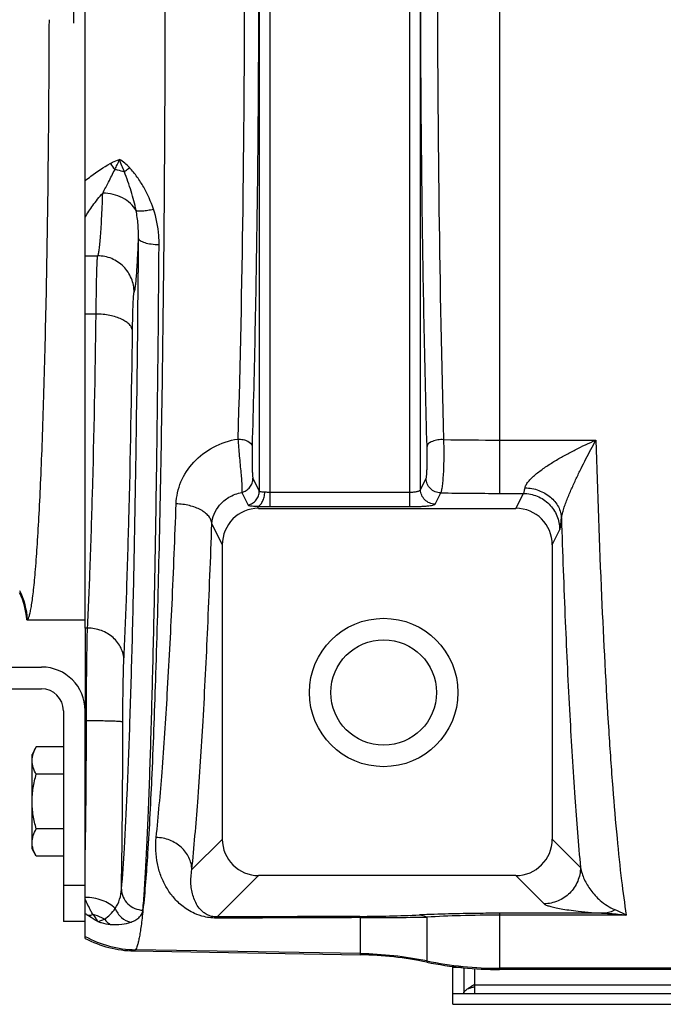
# Model space of a CAD drawing. Extents: x -1709 to 1181, y 8 to 1580.
# Tile 40 of 71: x -1018 to -929, y 1287 to 1423. Entities that reach past the tile are written whole.
import ezdxf

# ---------------------------------------------------------------- set-up
doc = ezdxf.new("R2010")
doc.units = 0
doc.header["$LTSCALE"] = 65.395
doc.layers.get('0').update_dxf_attribs({"linetype": 'CONTINUOUS'})

msp = doc.modelspace()

# ---------------------------------------------------------------- linework, layer by layer
at = {"color": 6, "linetype": 'CONTINUOUS'}
for p, q in [((-1008.78, 1339.06), (-1008.78, 1521.35)), ((-984.96, 1355.52), (-949.6, 1355.52)), ((-989.94, 1310.04), (-989.94, 1350.52)), ((-944.62, 1350.52), (-944.62, 1310.04)), ((-1016.8, 1340.2), (-1008.78, 1340.2)), ((-1015.5, 1322.71), (-1016.08, 1321.7)), ((-1011.78, 1322.71), (-1015.5, 1322.71)), ((-1016.08, 1308.7), (-1016.08, 1321.7)), ((-1011.78, 1318.96), (-1015.5, 1318.96)), ((-1011.78, 1311.45), (-1015.5, 1311.45)), ((-1015.5, 1307.7), (-1016.08, 1308.7)), ((-1011.78, 1307.7), (-1015.5, 1307.7)), ((-949.62, 1305.05), (-984.95, 1305.05)), ((-1008.78, 1296.4), (-1008.78, 1298.7)), ((-1002.05, 1294.67), (-970.97, 1294.13)), ((-732.78, 1292.12), (-951.85, 1292.12))]:
    msp.add_line(p, q, dxfattribs=at)
at = {"color": 9, "linetype": 'CONTINUOUS'}
for p, q in [((-983.36, 1355.75), (-983.36, 1504.66)), ((-964.2, 1355.75), (-964.2, 1504.66)), ((-984.86, 1502.5), (-984.86, 1357.9)), ((-951.85, 1502.83), (-951.85, 1357.57)), ((-962.71, 1358.09), (-962.71, 1502.32)), ((-1008.78, 1390.23), (-1007.06, 1390.23)), ((-1007.28, 1382.22), (-1008.78, 1382.22)), ((-951.85, 1364.91), (-938.62, 1364.91)), ((-985.73, 1359.65), (-984.86, 1357.9)), ((-962.71, 1358.09), (-961.94, 1359.63)), ((-987.27, 1357.72), (-986.4, 1355.97)), ((-983.36, 1357.74), (-964.2, 1357.74)), ((-960.71, 1356.1), (-959.94, 1357.64)), ((-951.85, 1357.57), (-948.58, 1357.57)), ((-949.6, 1355.52), (-948.58, 1357.57)), ((-984.96, 1355.52), (-985.1, 1355.8)), ((-983.36, 1355.75), (-964.2, 1355.75)), ((-989.94, 1350.52), (-991.38, 1353.41)), ((-944.62, 1350.52), (-943.59, 1352.6)), ((-989.94, 1310.04), (-994.12, 1305.85)), ((-944.62, 1310.04), (-940.74, 1306.15)), ((-984.95, 1305.05), (-990.65, 1299.34)), ((-949.62, 1305.05), (-945.73, 1301.16)), ((-1011.78, 1303.7), (-1008.78, 1303.7)), ((-937.41, 1299.85), (-951.85, 1299.85)), ((-951.85, 1299.85), (-951.85, 1299.59)), ((-934.44, 1299.59), (-951.85, 1299.59)), ((-951.85, 1299.59), (-951.85, 1292.29)), ((-970.97, 1294.3), (-970.97, 1299.25)), ((-961.85, 1299.32), (-961.85, 1293.13)), ((-1001.89, 1294.84), (-1002.05, 1294.67)), ((-970.97, 1294.3), (-1001.89, 1294.84)), ((-970.97, 1294.13), (-970.97, 1294.3)), ((-957.01, 1292.39), (-958.28, 1292.39)), ((-955.28, 1292.24), (-955.28, 1290.09)), ((-732.78, 1292.29), (-951.85, 1292.29)), ((-951.85, 1292.29), (-951.85, 1292.12)), ((-955.28, 1290.02), (-831.28, 1290.02))]:
    msp.add_line(p, q, dxfattribs=at)
at = {"color": 2, "linetype": 'CONTINUOUS'}
for p, q in [((-1010.38, 1438.2), (-1010.38, 1422.2)), ((-1008.78, 1339.06), (-1008.78, 1327.88)), ((-1008.47, 1339.06), (-1008.78, 1339.06))]:
    msp.add_line(p, q, dxfattribs=at)
at = {"color": 7, "linetype": 'CONTINUOUS'}
for p, q in [((-1020.78, 1333.7), (-1014.78, 1333.7)), ((-1020.78, 1330.7), (-1014.78, 1330.7)), ((-1011.78, 1327.7), (-1011.78, 1298.7)), ((-1008.78, 1298.7), (-1008.78, 1327.7)), ((-1008.78, 1298.7), (-1011.78, 1298.7)), ((-956.78, 1292.36), (-956.78, 1288.84)), ((-955.28, 1290.09), (-955.28, 1288.84)), ((-958.28, 1288.84), (-828.28, 1288.84)), ((-958.28, 1287.34), (-958.28, 1288.84))]:
    msp.add_line(p, q, dxfattribs=at)
at = {"color": 3, "linetype": 'CONTINUOUS'}
for p, q in [((-958.28, 1288.84), (-958.28, 1292.54)), ((-958.28, 1287.34), (-828.28, 1287.34))]:
    msp.add_line(p, q, dxfattribs=at)
at = {"color": 6, "linetype": 'CONTINUOUS'}
for radius in [10.2, 7.25]:
    msp.add_circle((-967.78, 1330.2), radius, dxfattribs=at)
at = {"color": 9, "linetype": 'CONTINUOUS'}
for centre, radius, start, end in [((-1000.45, 1405.87), 5.69, 211.0197, 221.4552), ((-951.88, 1909.07), 544.16, 269.1965, 270.0028), ((-951.88, 1838.17), 480.59, 269.0395, 270.0036), ((-1026.69, 1339.6), 10.01, 3.7048, 27.0978), ((-2463.92, 1326.72), 1460.31, 359.07531, 359.97699), ((-999.93, 1311.32), 14.5, 232.3808, 233.925), ((-972.23, 1512.34), 212.92, 270.315, 272.5251), ((-973.27, 2192.28), 893.03, 270.14751, 270.73281), ((-1001.61, 1309.84), 15, 241.4309, 268.927), ((-971.84, 1244.27), 50.03, 78.4763, 89.0005), ((-951.85, 1342.32), 50.03, 258.4763, 269.9999)]:
    msp.add_arc(centre, radius, start, end, dxfattribs=at)
at = {"color": 6, "linetype": 'CONTINUOUS'}
for centre, radius, start, end in [((-1026.78, 1339.54), 9.99, 4.0108, 25.8488), ((-1026.77, 1339.54), 9.99, 3.8154, 4.0125), ((-1001.79, 1309.67), 15, 242.2182, 269.0027), ((-971.84, 1244.17), 49.97, 78.4624, 88.9993), ((-951.85, 1342.09), 49.97, 258.4625, 269.9998)]:
    msp.add_arc(centre, radius, start, end, dxfattribs=at)
at = {"color": 7, "linetype": 'CONTINUOUS'}
for centre, radius, start, end in [((-1014.78, 1327.7), 6, 0, 90), ((-1014.78, 1327.7), 3, 0, 90), ((-962.43, 1300.82), 12.89, 303.4912, 303.6607)]:
    msp.add_arc(centre, radius, start, end, dxfattribs=at)
at = {"color": 2, "linetype": 'CONTINUOUS'}
msp.add_arc((-2097.84, 1326.27), 1089.23, 358.97017, 0.00198, dxfattribs=at)
at = {"color": 3, "linetype": 'CONTINUOUS'}
for centre, radius, start, end in [((-962.92, 1313.29), 24.72, 285.7907, 286.7471), ((-961.92, 1309.91), 21.19, 286.7745, 287.0489), ((-961.17, 1307.49), 18.66, 287.0266, 288.393)]:
    msp.add_arc(centre, radius, start, end, dxfattribs=at)
at = {"color": 6, "linetype": 'CONTINUOUS'}
for centre, major_axis, ratio, start_param, end_param in [((-984.93, 1350.49), (-2.25, 4.51), 0.993174, -0.459819, 1.105507), ((-949.63, 1350.49), (2.25, 4.51), 0.993174, -1.105507, 0.459819), ((-984.93, 1310.05), (3.55, 3.55), 0.997265, -3.925621, -2.357564), ((-949.63, 1310.05), (3.55, -3.55), 0.997265, -0.784029, 0.784029)]:
    msp.add_ellipse(centre, major_axis=major_axis, ratio=ratio, start_param=start_param, end_param=end_param, dxfattribs=at)
at = {"color": 9, "linetype": 'CONTINUOUS'}
for points, knots in [([(-1000.85, 1560.13), (-1000.57, 1557.54), (-1000.11, 1551.3), (-999.56, 1540.47), (-999.06, 1526.79), (-998.63, 1510.64), (-998.28, 1492.41), (-997.92, 1465.37), (-997.76, 1430.2), (-997.92, 1395.03), (-998.28, 1367.99), (-998.63, 1349.77), (-999.06, 1333.61), (-999.56, 1319.94), (-1000.11, 1309.1), (-1000.57, 1302.87), (-1000.85, 1300.28)], [0, 0, 0, 0, 0.030051, 0.072143, 0.125214, 0.187911, 0.258628, 0.335552, 0.5, 0.664448, 0.741372, 0.812089, 0.874786, 0.927857, 0.969949, 1, 1, 1, 1]), ([(-985.85, 1496.31), (-985.54, 1485.65), (-985.1, 1463.62), (-984.89, 1430.2), (-985.1, 1396.79), (-985.54, 1374.75), (-985.85, 1364.09)], [0, 0, 0, 0, 0.241942, 0.5, 0.758058, 1, 1, 1, 1]), ([(-961.82, 1364.03), (-962.11, 1374.71), (-962.55, 1396.77), (-962.76, 1430.2), (-962.55, 1463.64), (-962.11, 1485.69), (-961.82, 1496.38)], [0, 0, 0, 0, 0.242283, 0.5, 0.757717, 1, 1, 1, 1]), ([(-987.81, 1495.35), (-987.5, 1484.85), (-987.06, 1463.13), (-986.85, 1430.2), (-987.06, 1397.27), (-987.5, 1375.56), (-987.81, 1365.05)], [0, 0, 0, 0, 0.241942, 0.5, 0.758058, 1, 1, 1, 1]), ([(-959.51, 1364.96), (-959.8, 1375.5), (-960.21, 1397.24), (-960.42, 1430.2), (-960.21, 1463.16), (-959.8, 1484.91), (-959.51, 1495.44)], [0, 0, 0, 0, 0.242279, 0.5, 0.757721, 1, 1, 1, 1]), ([(-1008.78, 1400.56), (-1008.53, 1400.77), (-1007.43, 1401.63), (-1006.26, 1402.41), (-1005.33, 1402.94)], [0, 0, 0, 0, 0.232454, 1, 1, 1, 1]), ([(-1005.33, 1402.94), (-1005.23, 1403), (-1004.83, 1403.21), (-1004.41, 1403.38), (-1004.08, 1403.49)], [0, 0, 0, 0, 0.245822, 1, 1, 1, 1]), ([(-1004.72, 1402.11), (-1004.6, 1402.32), (-1004.36, 1402.77), (-1004.17, 1403.24), (-1004.08, 1403.49)], [0, 0, 0, 0, 0.484669, 1, 1, 1, 1]), ([(-999.4, 1396.66), (-999.75, 1397.7), (-1000.43, 1399.22), (-1001.62, 1401.08), (-1002.32, 1401.95), (-1002.7, 1402.36)], [0, 0, 0, 0, 0.497057, 0.748464, 1, 1, 1, 1]), ([(-1006.37, 1398.86), (-1006.1, 1399.37), (-1005.54, 1400.44), (-1004.99, 1401.53), (-1004.72, 1402.11)], [0, 0, 0, 0, 0.471137, 1, 1, 1, 1]), ([(-1004.72, 1402.11), (-1004.6, 1402.09), (-1004.16, 1402.01), (-1003.72, 1401.89), (-1003.4, 1401.78)], [0, 0, 0, 0, 0.259478, 1, 1, 1, 1]), ([(-1001.8, 1396.47), (-1001.97, 1397.36), (-1002.44, 1399.16), (-1003.06, 1400.9), (-1003.4, 1401.78)], [0, 0, 0, 0, 0.489713, 1, 1, 1, 1]), ([(-1008.78, 1395.54), (-1008.47, 1396.09), (-1007.72, 1397.24), (-1006.85, 1398.31), (-1006.37, 1398.86)], [0, 0, 0, 0, 0.465471, 1, 1, 1, 1]), ([(-1007.06, 1390.23), (-1007.04, 1390.25), (-1007, 1390.33), (-1006.96, 1390.48), (-1006.91, 1390.7), (-1006.87, 1390.97), (-1006.82, 1391.31), (-1006.76, 1391.88), (-1006.68, 1392.74), (-1006.6, 1393.95), (-1006.52, 1395.39), (-1006.44, 1397.05), (-1006.39, 1398.23), (-1006.37, 1398.86)], [0, 0, 0, 0, 0.011366, 0.02944, 0.054498, 0.086606, 0.125763, 0.171932, 0.285067, 0.425375, 0.592012, 0.783951, 1, 1, 1, 1]), ([(-1001.8, 1396.47), (-1002, 1396.83), (-1002.55, 1397.5), (-1003.64, 1398.25), (-1004.95, 1398.73), (-1005.89, 1398.85), (-1006.37, 1398.86)], [0, 0, 0, 0, 0.228882, 0.474204, 0.733372, 1, 1, 1, 1]), ([(-1001.8, 1396.47), (-1001.75, 1396.45), (-1001.63, 1396.43), (-1001.32, 1396.39), (-1000.83, 1396.41), (-1000.15, 1396.5), (-999.66, 1396.6), (-999.4, 1396.66)], [0, 0, 0, 0, 0.067962, 0.154941, 0.382997, 0.671443, 1, 1, 1, 1]), ([(-1001.45, 1392.63), (-1001.44, 1393.27), (-1001.49, 1394.56), (-1001.67, 1395.84), (-1001.8, 1396.47)], [0, 0, 0, 0, 0.495723, 1, 1, 1, 1]), ([(-998.63, 1391.79), (-998.63, 1392.2), (-998.69, 1393.84), (-999.01, 1395.48), (-999.4, 1396.66)], [0, 0, 0, 0, 0.248511, 1, 1, 1, 1]), ([(-1003.8, 1303.15), (-1003.63, 1305.03), (-1003.33, 1309.41), (-1002.96, 1316.9), (-1002.62, 1326.13), (-1002.3, 1336.98), (-1002.02, 1349.27), (-1001.69, 1367.99), (-1001.53, 1382.58), (-1001.45, 1392.63)], [0, 0, 0, 0, 0.063121, 0.147209, 0.250983, 0.372848, 0.510923, 0.663074, 1, 1, 1, 1]), ([(-1002.06, 1385.23), (-1002.04, 1385.25), (-1002.01, 1385.33), (-1001.97, 1385.46), (-1001.93, 1385.64), (-1001.88, 1386), (-1001.81, 1386.56), (-1001.73, 1387.4), (-1001.66, 1388.43), (-1001.59, 1389.67), (-1001.52, 1391.09), (-1001.47, 1392.1), (-1001.45, 1392.63)], [0, 0, 0, 0, 0.012042, 0.030673, 0.056134, 0.088491, 0.173893, 0.286663, 0.426344, 0.592319, 0.783832, 1, 1, 1, 1]), ([(-1001.45, 1392.63), (-1001.44, 1392.51), (-1001.25, 1392.32), (-1000.94, 1392.17), (-1000.44, 1391.99), (-999.66, 1391.84), (-998.99, 1391.79), (-998.63, 1391.79)], [0, 0, 0, 0, 0.126464, 0.223776, 0.344838, 0.647057, 1, 1, 1, 1]), ([(-1000.85, 1300.28), (-1000.78, 1301.15), (-1000.64, 1303.08), (-1000.45, 1306.2), (-1000.27, 1309.81), (-1000.02, 1315.53), (-999.74, 1323.78), (-999.44, 1334.87), (-999.17, 1347.44), (-998.86, 1366.58), (-998.71, 1381.5), (-998.63, 1391.79)], [0, 0, 0, 0, 0.028861, 0.063103, 0.102594, 0.147184, 0.250957, 0.372825, 0.510905, 0.663062, 1, 1, 1, 1]), ([(-1007.28, 1382.22), (-1007.28, 1382.78), (-1007.26, 1383.85), (-1007.24, 1385.37), (-1007.22, 1386.72), (-1007.19, 1387.87), (-1007.17, 1388.69), (-1007.14, 1389.24), (-1007.13, 1389.56), (-1007.11, 1389.81), (-1007.1, 1390.01), (-1007.08, 1390.14), (-1007.07, 1390.21), (-1007.06, 1390.23)], [0, 0, 0, 0, 0.209654, 0.400642, 0.569685, 0.713866, 0.830709, 0.878233, 0.918213, 0.950481, 0.974906, 0.991407, 1, 1, 1, 1]), ([(-1002.06, 1385.23), (-1002.06, 1385.88), (-1002.32, 1387.19), (-1003.43, 1388.85), (-1005.09, 1389.97), (-1006.41, 1390.23), (-1007.06, 1390.23)], [0, 0, 0, 0, 0.249938, 0.499957, 0.750001, 1, 1, 1, 1]), ([(-1002.28, 1379.89), (-1002.28, 1380.27), (-1002.27, 1380.98), (-1002.24, 1381.99), (-1002.22, 1382.89), (-1002.19, 1383.66), (-1002.17, 1384.21), (-1002.14, 1384.57), (-1002.13, 1384.78), (-1002.11, 1384.95), (-1002.1, 1385.09), (-1002.08, 1385.17), (-1002.07, 1385.22), (-1002.06, 1385.23)], [0, 0, 0, 0, 0.209471, 0.400298, 0.569206, 0.71329, 0.830084, 0.877609, 0.917609, 0.949924, 0.974435, 0.991089, 1, 1, 1, 1]), ([(-1008.47, 1339.06), (-1008.32, 1341.8), (-1008.07, 1347.9), (-1007.62, 1362.29), (-1007.4, 1373.94), (-1007.28, 1382.22)], [0, 0, 0, 0, 0.190501, 0.424314, 1, 1, 1, 1]), ([(-1002.28, 1379.89), (-1002.29, 1380.05), (-1002.38, 1380.38), (-1002.7, 1380.81), (-1003.18, 1381.21), (-1003.81, 1381.55), (-1004.56, 1381.84), (-1005.72, 1382.13), (-1006.65, 1382.22), (-1007.28, 1382.22)], [0, 0, 0, 0, 0.078382, 0.167166, 0.271407, 0.392455, 0.529136, 0.678663, 1, 1, 1, 1]), ([(-1003.47, 1334.64), (-1003.32, 1337.51), (-1003.07, 1343.91), (-1002.62, 1358.99), (-1002.4, 1371.21), (-1002.28, 1379.89)], [0, 0, 0, 0, 0.190493, 0.424305, 1, 1, 1, 1]), ([(-996.29, 1356.14), (-996.25, 1357.17), (-995.78, 1359.27), (-993.97, 1362.02), (-991.22, 1364.12), (-988.98, 1364.86), (-987.81, 1365.05)], [0, 0, 0, 0, 0.23214, 0.475283, 0.732001, 1, 1, 1, 1]), ([(-987.81, 1365.05), (-987.75, 1364.28), (-987.65, 1363.11), (-987.5, 1361.55), (-987.39, 1360.44), (-987.31, 1359.46), (-987.26, 1358.75), (-987.24, 1358.29), (-987.24, 1358.04), (-987.25, 1357.86), (-987.26, 1357.76), (-987.27, 1357.72)], [0, 0, 0, 0, 0.316381, 0.480289, 0.635196, 0.77184, 0.882071, 0.925201, 0.959491, 0.984499, 1, 1, 1, 1]), ([(-987.81, 1365.05), (-987.56, 1365.05), (-987.2, 1365.01), (-986.75, 1364.88), (-986.28, 1364.69), (-985.87, 1364.39), (-985.85, 1364.09)], [0, 0, 0, 0, 0.322085, 0.472401, 0.610504, 1, 1, 1, 1]), ([(-959.51, 1364.96), (-959.79, 1364.98), (-960.32, 1364.95), (-960.95, 1364.8), (-961.37, 1364.6), (-961.6, 1364.43), (-961.76, 1364.24), (-961.81, 1364.09), (-961.82, 1364.03)], [0, 0, 0, 0, 0.313357, 0.601648, 0.725536, 0.832289, 0.922297, 1, 1, 1, 1]), ([(-959.94, 1357.64), (-959.92, 1357.67), (-959.87, 1357.76), (-959.82, 1357.93), (-959.76, 1358.18), (-959.71, 1358.49), (-959.66, 1358.86), (-959.6, 1359.45), (-959.54, 1360.31), (-959.49, 1361.43), (-959.47, 1362.61), (-959.47, 1363.8), (-959.49, 1364.58), (-959.51, 1364.96)], [0, 0, 0, 0, 0.015737, 0.040467, 0.074298, 0.116904, 0.16774, 0.226104, 0.361972, 0.516637, 0.681012, 0.845376, 1, 1, 1, 1]), ([(-948.35, 1358.34), (-948.32, 1358.5), (-948.16, 1358.85), (-947.8, 1359.33), (-947.32, 1359.82), (-946.57, 1360.47), (-945.53, 1361.23), (-944.21, 1362.07), (-942.85, 1362.85), (-940.99, 1363.83), (-939.57, 1364.49), (-938.62, 1364.91)], [0, 0, 0, 0, 0.041665, 0.093472, 0.151692, 0.213528, 0.342375, 0.474041, 0.6064, 0.738515, 1, 1, 1, 1]), ([(-943.36, 1354.14), (-943.34, 1354.31), (-943.26, 1354.71), (-943.08, 1355.33), (-942.85, 1356.02), (-942.48, 1356.98), (-941.97, 1358.18), (-941.33, 1359.6), (-940.66, 1360.98), (-939.77, 1362.75), (-939.09, 1364.06), (-938.62, 1364.91)], [0, 0, 0, 0, 0.044802, 0.101604, 0.164528, 0.230076, 0.36315, 0.49539, 0.625482, 0.753058, 1, 1, 1, 1]), ([(-938.62, 1364.91), (-938.41, 1357.74), (-937.94, 1344.41), (-937.12, 1328.46), (-936.35, 1317.38), (-935.77, 1310.51), (-935.16, 1304.69), (-934.69, 1301.17), (-934.44, 1299.59)], [0, 0, 0, 0, 0.328632, 0.610972, 0.73167, 0.837303, 0.926987, 1, 1, 1, 1]), ([(-985.85, 1364.09), (-985.86, 1363.63), (-985.87, 1362.91), (-985.86, 1361.97), (-985.85, 1361.29), (-985.83, 1360.69), (-985.81, 1360.26), (-985.79, 1359.98), (-985.77, 1359.83), (-985.75, 1359.73), (-985.74, 1359.67), (-985.73, 1359.65)], [0, 0, 0, 0, 0.316086, 0.480452, 0.636554, 0.774616, 0.885421, 0.928237, 0.961788, 0.985722, 1, 1, 1, 1]), ([(-961.94, 1359.63), (-961.93, 1359.65), (-961.92, 1359.7), (-961.9, 1359.81), (-961.88, 1359.95), (-961.86, 1360.22), (-961.83, 1360.64), (-961.81, 1361.23), (-961.8, 1361.9), (-961.79, 1362.84), (-961.8, 1363.55), (-961.82, 1364.03)], [0, 0, 0, 0, 0.014376, 0.038307, 0.071612, 0.113868, 0.222763, 0.358799, 0.514045, 0.679289, 1, 1, 1, 1]), ([(-987.27, 1357.72), (-987.05, 1357.77), (-986.64, 1357.95), (-986.14, 1358.4), (-985.81, 1358.99), (-985.73, 1359.43), (-985.73, 1359.65)], [0, 0, 0, 0, 0.250442, 0.500767, 0.750663, 1, 1, 1, 1]), ([(-959.94, 1357.64), (-960.2, 1357.64), (-960.72, 1357.75), (-961.39, 1358.19), (-961.83, 1358.85), (-961.94, 1359.37), (-961.94, 1359.63)], [0, 0, 0, 0, 0.250289, 0.500669, 0.750659, 1, 1, 1, 1]), ([(-991.38, 1353.41), (-991.35, 1353.86), (-991.13, 1354.79), (-990.33, 1356.07), (-989.02, 1357.16), (-987.89, 1357.59), (-987.27, 1357.72)], [0, 0, 0, 0, 0.210696, 0.440824, 0.701578, 1, 1, 1, 1]), ([(-984.1, 1357.79), (-984.05, 1357.78), (-983.8, 1357.75), (-983.55, 1357.74), (-983.36, 1357.74)], [0, 0, 0, 0, 0.235097, 1, 1, 1, 1]), ([(-964.2, 1357.74), (-964.02, 1357.74), (-963.67, 1357.76), (-963.26, 1357.81), (-962.99, 1357.89), (-962.85, 1357.95), (-962.75, 1358.01), (-962.71, 1358.06), (-962.71, 1358.09)], [0, 0, 0, 0, 0.355739, 0.661, 0.78236, 0.878808, 0.949933, 1, 1, 1, 1]), ([(-960.71, 1356.1), (-960.97, 1356.1), (-961.49, 1356.21), (-962.15, 1356.65), (-962.6, 1357.31), (-962.71, 1357.83), (-962.71, 1358.09)], [0, 0, 0, 0, 0.250289, 0.500669, 0.750659, 1, 1, 1, 1]), ([(-948.58, 1357.57), (-948.55, 1357.6), (-948.51, 1357.68), (-948.45, 1357.85), (-948.4, 1358.07), (-948.37, 1358.24), (-948.35, 1358.34)], [0, 0, 0, 0, 0.138942, 0.351225, 0.638891, 1, 1, 1, 1]), ([(-948.35, 1358.34), (-947.71, 1358.33), (-946.46, 1358.09), (-944.83, 1357.18), (-943.86, 1356.01), (-943.45, 1354.96), (-943.37, 1354.41), (-943.36, 1354.14)], [0, 0, 0, 0, 0.267689, 0.526397, 0.769429, 0.885927, 1, 1, 1, 1]), ([(-948.58, 1357.57), (-947.93, 1357.57), (-946.62, 1357.3), (-944.97, 1356.2), (-943.86, 1354.55), (-943.59, 1353.24), (-943.59, 1352.6)], [0, 0, 0, 0, 0.25029, 0.500669, 0.750658, 1, 1, 1, 1]), ([(-999.03, 1310.28), (-998.72, 1313.26), (-998.15, 1319.82), (-997.44, 1330.52), (-996.8, 1342.82), (-996.45, 1351.55), (-996.29, 1356.14)], [0, 0, 0, 0, 0.195603, 0.430032, 0.699595, 1, 1, 1, 1]), ([(-991.38, 1353.41), (-991.4, 1353.59), (-991.49, 1353.95), (-991.81, 1354.46), (-992.29, 1354.92), (-993.14, 1355.48), (-994.5, 1355.97), (-995.67, 1356.12), (-996.29, 1356.14)], [0, 0, 0, 0, 0.087872, 0.184148, 0.292534, 0.414216, 0.692502, 1, 1, 1, 1]), ([(-985.1, 1355.8), (-984.96, 1355.79), (-984.38, 1355.76), (-983.8, 1355.75), (-983.36, 1355.75)], [0, 0, 0, 0, 0.234862, 1, 1, 1, 1]), ([(-964.2, 1355.75), (-963.77, 1355.75), (-963.14, 1355.76), (-962.34, 1355.8), (-961.82, 1355.85), (-961.39, 1355.9), (-961.06, 1355.95), (-960.85, 1356.01), (-960.75, 1356.06), (-960.72, 1356.08), (-960.71, 1356.1)], [0, 0, 0, 0, 0.367306, 0.534399, 0.682378, 0.806132, 0.901578, 0.966015, 0.986497, 1, 1, 1, 1]), ([(-943.59, 1352.6), (-943.56, 1352.66), (-943.51, 1352.83), (-943.46, 1353.15), (-943.4, 1353.6), (-943.37, 1353.95), (-943.36, 1354.14)], [0, 0, 0, 0, 0.127717, 0.338201, 0.630101, 1, 1, 1, 1]), ([(-943.36, 1354.14), (-943.2, 1349.4), (-942.87, 1340.38), (-942.26, 1327.58), (-941.57, 1316.32), (-941.03, 1309.35), (-940.74, 1306.15)], [0, 0, 0, 0, 0.295848, 0.56368, 0.799547, 1, 1, 1, 1]), ([(-994.12, 1305.85), (-993.82, 1308.94), (-993.25, 1315.75), (-992.53, 1326.84), (-991.9, 1339.6), (-991.55, 1348.65), (-991.38, 1353.41)], [0, 0, 0, 0, 0.195584, 0.43001, 0.699581, 1, 1, 1, 1]), ([(-1003.47, 1334.64), (-1003.47, 1334.92), (-1003.54, 1335.5), (-1003.94, 1336.62), (-1004.9, 1337.86), (-1006.54, 1338.82), (-1007.82, 1339.05), (-1008.47, 1339.06)], [0, 0, 0, 0, 0.117546, 0.236586, 0.481099, 0.737024, 1, 1, 1, 1]), ([(-1003.61, 1326.14), (-1003.61, 1327.79), (-1003.59, 1330.12), (-1003.53, 1332.95), (-1003.49, 1334.13), (-1003.47, 1334.64)], [0, 0, 0, 0, 0.584392, 0.821798, 1, 1, 1, 1]), ([(-1003.61, 1326.14), (-1003.61, 1326.15), (-1003.66, 1326.16), (-1003.74, 1326.17), (-1003.87, 1326.19), (-1004.04, 1326.2), (-1004.25, 1326.22), (-1004.62, 1326.24), (-1005.16, 1326.26), (-1005.9, 1326.28), (-1006.75, 1326.3), (-1007.66, 1326.31), (-1008.29, 1326.31), (-1008.61, 1326.31)], [0, 0, 0, 0, 0.007912, 0.02464, 0.050318, 0.084773, 0.127711, 0.178741, 0.303143, 0.45339, 0.62392, 0.808399, 1, 1, 1, 1]), ([(-990.56, 1299.18), (-991.19, 1299.17), (-992.29, 1299.29), (-993.99, 1299.87), (-995.49, 1300.8), (-996.79, 1302.11), (-997.75, 1303.53), (-998.44, 1305.05), (-999.07, 1307.29), (-999.15, 1309.08), (-999.03, 1310.28)], [0, 0, 0, 0, 0.119792, 0.207892, 0.340247, 0.452453, 0.558537, 0.663837, 0.771258, 1, 1, 1, 1]), ([(-994.12, 1305.85), (-994.14, 1306.42), (-994.43, 1307.58), (-995.54, 1309.02), (-997.15, 1310), (-998.4, 1310.25), (-999.03, 1310.28)], [0, 0, 0, 0, 0.235586, 0.48094, 0.73731, 1, 1, 1, 1]), ([(-990.65, 1299.34), (-990.91, 1299.34), (-991.33, 1299.38), (-991.94, 1299.58), (-992.41, 1299.85), (-992.82, 1300.21), (-993.23, 1300.67), (-993.62, 1301.3), (-993.94, 1302.11), (-994.16, 1302.97), (-994.31, 1304.22), (-994.24, 1305.2), (-994.12, 1305.85)], [0, 0, 0, 0, 0.094165, 0.149243, 0.22582, 0.287235, 0.342705, 0.446834, 0.549271, 0.653907, 0.762886, 1, 1, 1, 1]), ([(-940.74, 1306.15), (-940.74, 1305.51), (-941, 1304.19), (-942.12, 1302.54), (-943.77, 1301.43), (-945.08, 1301.16), (-945.73, 1301.16)], [0, 0, 0, 0, 0.249907, 0.5, 0.750093, 1, 1, 1, 1]), ([(-940.74, 1306.15), (-940.63, 1305.6), (-940.26, 1304.48), (-939.34, 1302.94), (-937.97, 1301.45), (-936.74, 1300.65), (-936, 1300.36)], [0, 0, 0, 0, 0.219996, 0.447736, 0.693481, 1, 1, 1, 1]), ([(-1004.67, 1300.52), (-1004.4, 1300.9), (-1003.99, 1301.76), (-1003.82, 1302.69), (-1003.8, 1303.15)], [0, 0, 0, 0, 0.499788, 1, 1, 1, 1]), ([(-1003.8, 1303.15), (-1003.79, 1302.79), (-1003.63, 1302.03), (-1002.98, 1301.09), (-1002, 1300.45), (-1001.24, 1300.29), (-1000.85, 1300.28)], [0, 0, 0, 0, 0.245035, 0.493332, 0.745509, 1, 1, 1, 1]), ([(-1004.67, 1300.52), (-1005.16, 1301.01), (-1006.5, 1301.77), (-1007.99, 1302.02), (-1008.78, 1302.04)], [0, 0, 0, 0, 0.465709, 1, 1, 1, 1]), ([(-1007.71, 1299.67), (-1007.81, 1299.83), (-1008.2, 1300.53), (-1008.54, 1301.25), (-1008.78, 1301.81)], [0, 0, 0, 0, 0.233817, 1, 1, 1, 1]), ([(-945.73, 1301.16), (-945.7, 1301.13), (-945.61, 1301.06), (-945.35, 1300.94), (-944.9, 1300.79), (-944.22, 1300.62), (-943.35, 1300.46), (-942.27, 1300.29), (-940.28, 1300.04), (-938.63, 1299.91), (-937.41, 1299.85)], [0, 0, 0, 0, 0.01709, 0.039553, 0.100875, 0.183782, 0.288225, 0.415373, 0.568682, 1, 1, 1, 1]), ([(-1006.15, 1299.04), (-1005.85, 1299.22), (-1005.31, 1299.67), (-1004.87, 1300.22), (-1004.67, 1300.52)], [0, 0, 0, 0, 0.492585, 1, 1, 1, 1]), ([(-1004.67, 1300.52), (-1004.48, 1300.05), (-1003.89, 1299.21), (-1002.97, 1298.73), (-1002.49, 1298.63)], [0, 0, 0, 0, 0.509295, 1, 1, 1, 1]), ([(-1002.49, 1298.63), (-1002.26, 1298.72), (-1001.83, 1298.91), (-1001.39, 1299.25), (-1001.13, 1299.55), (-1000.99, 1299.78), (-1000.9, 1300.02), (-1000.85, 1300.18), (-1000.85, 1300.26)], [0, 0, 0, 0, 0.310521, 0.571142, 0.68702, 0.795364, 0.898688, 1, 1, 1, 1]), ([(-1000.85, 1300.26), (-1000.92, 1299.54), (-1001.04, 1298.53), (-1001.22, 1297.28), (-1001.35, 1296.53), (-1001.48, 1295.92), (-1001.6, 1295.43), (-1001.73, 1295.08), (-1001.83, 1294.9), (-1001.89, 1294.84)], [0, 0, 0, 0, 0.38916, 0.548877, 0.685237, 0.79821, 0.887928, 0.9548, 1, 1, 1, 1]), ([(-1000.85, 1300.26), (-1000.85, 1300.26), (-1000.85, 1300.27), (-1000.85, 1300.27), (-1000.85, 1300.28)], [0, 0, 0, 0, 0.484859, 1, 1, 1, 1]), ([(-951.85, 1299.85), (-952.85, 1299.85), (-956.52, 1299.83), (-960.18, 1299.74), (-962.85, 1299.63)], [0, 0, 0, 0, 0.272081, 1, 1, 1, 1]), ([(-962.85, 1299.63), (-962.76, 1299.62), (-962.41, 1299.58), (-962.08, 1299.45), (-961.85, 1299.32)], [0, 0, 0, 0, 0.243041, 1, 1, 1, 1]), ([(-951.85, 1299.59), (-953.64, 1299.59), (-956.98, 1299.55), (-960.31, 1299.41), (-961.85, 1299.32)], [0, 0, 0, 0, 0.537178, 1, 1, 1, 1]), ([(-936, 1300.36), (-936.21, 1300.21), (-936.66, 1299.97), (-937.17, 1299.87), (-937.41, 1299.85)], [0, 0, 0, 0, 0.514001, 1, 1, 1, 1]), ([(-937.41, 1299.85), (-937.16, 1299.85), (-936.17, 1299.8), (-935.18, 1299.7), (-934.44, 1299.59)], [0, 0, 0, 0, 0.248315, 1, 1, 1, 1]), ([(-936, 1300.36), (-935.87, 1300.31), (-935.33, 1300.09), (-934.82, 1299.82), (-934.44, 1299.59)], [0, 0, 0, 0, 0.241668, 1, 1, 1, 1]), ([(-1007.03, 1298.71), (-1006.88, 1298.66), (-1006.33, 1298.48), (-1005.75, 1298.37), (-1005.33, 1298.33)], [0, 0, 0, 0, 0.27459, 1, 1, 1, 1]), ([(-1006.15, 1299.04), (-1006.09, 1298.97), (-1005.86, 1298.68), (-1005.57, 1298.45), (-1005.33, 1298.33)], [0, 0, 0, 0, 0.261724, 1, 1, 1, 1]), ([(-1005.33, 1298.33), (-1004.81, 1298.28), (-1003.85, 1298.28), (-1002.9, 1298.49), (-1002.49, 1298.63)], [0, 0, 0, 0, 0.548978, 1, 1, 1, 1]), ([(-990.65, 1299.34), (-990.63, 1299.33), (-990.6, 1299.27), (-990.58, 1299.21), (-990.56, 1299.18)], [0, 0, 0, 0, 0.373945, 1, 1, 1, 1]), ([(-971.06, 1299.42), (-971.04, 1299.41), (-971, 1299.35), (-970.98, 1299.29), (-970.97, 1299.25)], [0, 0, 0, 0, 0.367086, 1, 1, 1, 1])]:
    msp.add_open_spline(points, degree=3, knots=knots, dxfattribs=at)
at = {"color": 6, "linetype": 'CONTINUOUS'}
for points, knots in [([(-1016.7, 1340.25), (-1016.68, 1340.27), (-1016.62, 1340.34), (-1016.52, 1340.55), (-1016.4, 1340.93), (-1016.26, 1341.52), (-1016.13, 1342.3), (-1015.99, 1343.25), (-1015.86, 1344.39), (-1015.73, 1345.7), (-1015.54, 1347.8), (-1015.33, 1350.84), (-1015.09, 1354.98), (-1014.86, 1359.74), (-1014.65, 1365.09), (-1014.46, 1370.97), (-1014.29, 1377.35), (-1014.13, 1384.16), (-1013.95, 1393.95), (-1013.79, 1406.84), (-1013.73, 1417.32), (-1013.71, 1422.7)], [0, 0, 0, 0, 0.001356, 0.003183, 0.008386, 0.015736, 0.025261, 0.036959, 0.050815, 0.066808, 0.084907, 0.12728, 0.177599, 0.235457, 0.300382, 0.37184, 0.449244, 0.531955, 0.619292, 0.804921, 1, 1, 1, 1]), ([(-1016.8, 1340.2), (-1016.79, 1340.2), (-1016.76, 1340.21), (-1016.72, 1340.23), (-1016.7, 1340.25)], [0, 0, 0, 0, 0.232138, 1, 1, 1, 1]), ([(-1016.08, 1320.83), (-1016.08, 1321.15), (-1015.96, 1321.82), (-1015.67, 1322.41), (-1015.5, 1322.71)], [0, 0, 0, 0, 0.485069, 1, 1, 1, 1]), ([(-1015.5, 1318.96), (-1015.67, 1319.25), (-1015.96, 1319.85), (-1016.08, 1320.51), (-1016.08, 1320.83)], [0, 0, 0, 0, 0.514931, 1, 1, 1, 1]), ([(-1016.08, 1315.2), (-1016.08, 1315.84), (-1015.97, 1317.11), (-1015.68, 1318.35), (-1015.5, 1318.96)], [0, 0, 0, 0, 0.499896, 1, 1, 1, 1]), ([(-1015.5, 1311.45), (-1015.68, 1312.06), (-1015.97, 1313.3), (-1016.08, 1314.57), (-1016.08, 1315.2)], [0, 0, 0, 0, 0.500104, 1, 1, 1, 1]), ([(-1016.08, 1309.57), (-1016.08, 1309.89), (-1015.96, 1310.56), (-1015.67, 1311.16), (-1015.5, 1311.45)], [0, 0, 0, 0, 0.485069, 1, 1, 1, 1]), ([(-1015.93, 1308.65), (-1015.96, 1308.73), (-1016.04, 1309.03), (-1016.08, 1309.34), (-1016.08, 1309.57)], [0, 0, 0, 0, 0.254279, 1, 1, 1, 1]), ([(-1015.5, 1307.7), (-1015.55, 1307.78), (-1015.71, 1308.08), (-1015.86, 1308.4), (-1015.93, 1308.65)], [0, 0, 0, 0, 0.256766, 1, 1, 1, 1])]:
    msp.add_open_spline(points, degree=3, knots=knots, dxfattribs=at)
at = {"color": 2, "linetype": 'CONTINUOUS'}
for points, knots in [([(-1002.7, 1402.36), (-1002.9, 1402.58), (-1003.33, 1403), (-1003.82, 1403.35), (-1004.08, 1403.49)], [0, 0, 0, 0, 0.505722, 1, 1, 1, 1]), ([(-1003.4, 1401.78), (-1003.52, 1402.06), (-1003.76, 1402.63), (-1003.99, 1403.2), (-1004.08, 1403.49)], [0, 0, 0, 0, 0.497979, 1, 1, 1, 1]), ([(-1003.4, 1401.78), (-1003.35, 1401.83), (-1003.12, 1402.02), (-1002.88, 1402.21), (-1002.7, 1402.36)], [0, 0, 0, 0, 0.226851, 1, 1, 1, 1]), ([(-986.4, 1355.97), (-986.18, 1356.02), (-985.76, 1356.2), (-985.26, 1356.65), (-984.93, 1357.24), (-984.86, 1357.68), (-984.86, 1357.9)], [0, 0, 0, 0, 0.250442, 0.500767, 0.750663, 1, 1, 1, 1]), ([(-985.1, 1355.8), (-984.96, 1355.82), (-984.76, 1355.95), (-984.56, 1356.2), (-984.36, 1356.55), (-984.18, 1357.08), (-984.12, 1357.55), (-984.1, 1357.79)], [0, 0, 0, 0, 0.175893, 0.284371, 0.407316, 0.68947, 1, 1, 1, 1]), ([(-984.86, 1357.9), (-984.84, 1357.82), (-984.62, 1357.81), (-984.39, 1357.81), (-984.2, 1357.8), (-984.1, 1357.79)], [0, 0, 0, 0, 0.305678, 0.610301, 1, 1, 1, 1]), ([(-986.4, 1355.97), (-986.38, 1355.93), (-986.24, 1355.88), (-986, 1355.85), (-985.59, 1355.83), (-985.28, 1355.81), (-985.1, 1355.8)], [0, 0, 0, 0, 0.097519, 0.286274, 0.583759, 1, 1, 1, 1]), ([(-1008.61, 1326.31), (-1008.6, 1328.79), (-1008.59, 1332.29), (-1008.53, 1336.54), (-1008.49, 1338.3), (-1008.47, 1339.06)], [0, 0, 0, 0, 0.584424, 0.821832, 1, 1, 1, 1]), ([(-1008.47, 1299.61), (-1008.41, 1299.59), (-1008.16, 1299.56), (-1007.9, 1299.61), (-1007.71, 1299.67)], [0, 0, 0, 0, 0.224092, 1, 1, 1, 1]), ([(-1007.03, 1298.71), (-1007.16, 1298.78), (-1007.65, 1299.05), (-1008.13, 1299.36), (-1008.47, 1299.61)], [0, 0, 0, 0, 0.255211, 1, 1, 1, 1]), ([(-1006.15, 1299.04), (-1006.27, 1299.12), (-1006.76, 1299.38), (-1007.3, 1299.58), (-1007.71, 1299.67)], [0, 0, 0, 0, 0.246872, 1, 1, 1, 1]), ([(-1007.71, 1299.67), (-1007.59, 1299.49), (-1007.36, 1299.17), (-1007.14, 1298.85), (-1007.03, 1298.71)], [0, 0, 0, 0, 0.559407, 1, 1, 1, 1]), ([(-1007.03, 1298.71), (-1006.89, 1298.74), (-1006.59, 1298.85), (-1006.3, 1298.97), (-1006.15, 1299.04)], [0, 0, 0, 0, 0.458966, 1, 1, 1, 1])]:
    msp.add_open_spline(points, degree=3, knots=knots, dxfattribs=at)
at = {"color": 9, "linetype": 'CONTINUOUS'}
for points in [[(-971.06, 1299.42), (-977.59, 1299.4), (-984.12, 1299.37), (-990.65, 1299.34)], [(-970.97, 1299.25), (-977.5, 1299.22), (-984.03, 1299.2), (-990.56, 1299.18)]]:
    msp.add_open_spline(points, degree=3, dxfattribs=at)
at = {"color": 7, "linetype": 'CONTINUOUS'}
for points, knots in [([(-955.75, 1289.79), (-955.71, 1289.81), (-955.57, 1289.91), (-955.42, 1290), (-955.31, 1290.07)], [0, 0, 0, 0, 0.243534, 1, 1, 1, 1]), ([(-956.78, 1288.84), (-956.78, 1289.01), (-956.52, 1289.28), (-956.15, 1289.54), (-955.89, 1289.7), (-955.75, 1289.79)], [0, 0, 0, 0, 0.367643, 0.654213, 1, 1, 1, 1])]:
    msp.add_open_spline(points, degree=3, knots=knots, dxfattribs=at)

doc.saveas('drawing.dxf')
